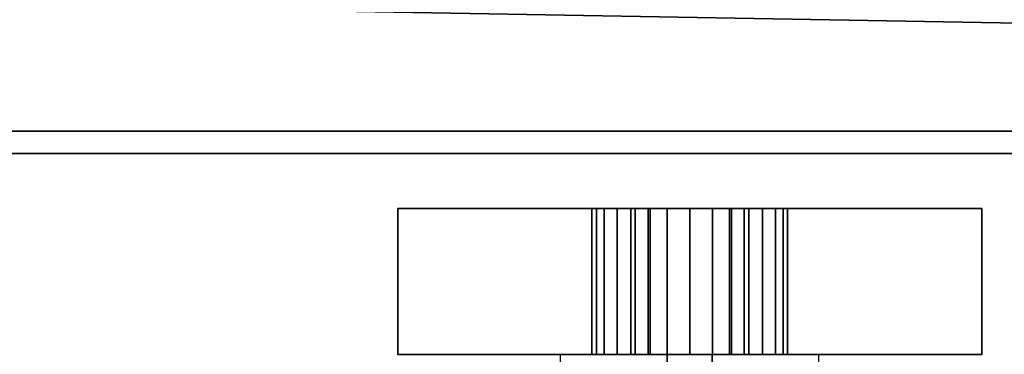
# Model space of a CAD drawing. Header units: millimetres. Extents: x -493 to 6693, y -115 to 145.
# Tile 71 of 256: x -314 to -226, y -57 to -27. Entities that reach past the tile are written whole.
import ezdxf

# ---------------------------------------------------------------- set-up
doc = ezdxf.new("R2010")
doc.units = ezdxf.units.MM
doc.layers.add('151', color=7, linetype='Continuous', true_color=0xffffff)

# ---------------------------------------------------------------- blocks, each defined once
blk = doc.blocks.new('UG_SURFACE_067')
at = {"layer": '151', "color": 252, "linetype": 'Continuous', "lineweight": 35}
for points in [[(322, -37.1), (-322, -37.1), (-322, -26), (-309, -26)], [(322, -39.1, 2030), (322, -26, 2030), (-322, -26, 2030), (-322, -39.1, 2030)], [(322, -37.1), (-309, -26), (309, -26)], [(-322, -39.1, 2), (-322, -37.1), (322, -37.1), (322, -39.1, 2)], [(-322, -39.1, 2), (322, -39.1, 2), (322, -39.1, 2030), (-322, -39.1, 2030)]]:
    blk.add_3dface(points, dxfattribs=at)
blk = doc.blocks.new('UG_SURFACE_074')
at = {"layer": '151', "color": 254, "linetype": 'Continuous', "lineweight": 35}
for points in [[(-254, -44, 948), (-280, -44, 951.5), (-256.009, -44, 987.65), (-254, -44, 987.25)], [(-280, -44, 951.5), (-258.85, -44, 990.491), (-257.712, -44, 988.788)], [(-280, -44, 951.5), (-261.632, -44, 1007.721), (-259.25, -44, 1005), (-259.25, -44, 992.5)], [(-259.25, -44, 992.5), (-258.85, -44, 990.491), (-280, -44, 951.5)], [(-257.712, -44, 988.788), (-256.009, -44, 987.65), (-280, -44, 951.5)], [(-280, -44, 1186.5), (-260.473, -44, 1017.888), (-262.301, -44, 1014.767)], [(-262.301, -44, 1014.767), (-262.711, -44, 1011.173), (-280, -44, 951.5), (-280, -44, 1186.5)], [(-262.711, -44, 1011.173), (-261.632, -44, 1007.721), (-280, -44, 951.5)], [(-280, -44, 1186.5), (-254, -44, 1190), (-254, -44, 1020.75), (-257.539, -44, 1020.002)], [(-257.539, -44, 1020.002), (-260.473, -44, 1017.888), (-280, -44, 1186.5)], [(-254, -44, 948), (-254, -57, 948), (-280, -57, 951.5), (-280, -44, 951.5)], [(-280, -44, 951.5), (-280, -57, 951.5), (-280, -57, 1186.5), (-280, -44, 1186.5)], [(-280, -44, 1186.5), (-280, -57, 1186.5), (-254, -57, 1190), (-254, -44, 1190)], [(-262.711, -44, 1011.173), (-262.711, -57, 1011.173), (-261.632, -57, 1007.721), (-261.632, -44, 1007.721)], [(-262.301, -44, 1014.767), (-262.301, -57, 1014.767), (-262.711, -57, 1011.173), (-262.711, -44, 1011.173)], [(-260.473, -44, 1017.888), (-260.473, -57, 1017.888), (-262.301, -57, 1014.767), (-262.301, -44, 1014.767)], [(-261.632, -44, 1007.721), (-261.632, -57, 1007.721), (-259.25, -57, 1005), (-259.25, -44, 1005)], [(-257.539, -44, 1020.002), (-257.539, -57, 1020.002), (-260.473, -57, 1017.888), (-260.473, -44, 1017.888)], [(-259.25, -44, 1005), (-259.25, -57, 1005), (-259.25, -57, 992.5), (-259.25, -44, 992.5)], [(-259.25, -44, 992.5), (-259.25, -57, 992.5), (-258.85, -57, 990.491), (-258.85, -44, 990.491)], [(-258.85, -44, 990.491), (-258.85, -57, 990.491), (-257.712, -57, 988.788), (-257.712, -44, 988.788)], [(-257.712, -44, 988.788), (-257.712, -57, 988.788), (-256.009, -57, 987.65), (-256.009, -44, 987.65)], [(-254, -44, 1020.75), (-254, -57, 1020.75), (-257.539, -57, 1020.002), (-257.539, -44, 1020.002)], [(-256.009, -44, 987.65), (-256.009, -57, 987.65), (-254, -57, 987.25), (-254, -44, 987.25)], [(-254, -44, 987.25), (-251.991, -44, 987.65), (-228, -44, 951.5), (-254, -44, 948)], [(-250.461, -44, 1020.002), (-254, -44, 1020.75), (-254, -44, 1190), (-228, -44, 1186.5)], [(-250.461, -44, 1020.002), (-250.461, -57, 1020.002), (-254, -57, 1020.75), (-254, -44, 1020.75)], [(-228, -44, 951.5), (-228, -57, 951.5), (-254, -57, 948), (-254, -44, 948)], [(-254, -44, 987.25), (-254, -57, 987.25), (-251.991, -57, 987.65), (-251.991, -44, 987.65)], [(-254, -44, 1190), (-254, -57, 1190), (-228, -57, 1186.5), (-228, -44, 1186.5)], [(-228, -44, 951.5), (-251.991, -44, 987.65), (-250.288, -44, 988.788)], [(-251.991, -44, 987.65), (-251.991, -57, 987.65), (-250.288, -57, 988.788), (-250.288, -44, 988.788)], [(-228, -44, 1186.5), (-247.527, -44, 1017.888), (-250.461, -44, 1020.002)], [(-247.527, -44, 1017.888), (-247.527, -57, 1017.888), (-250.461, -57, 1020.002), (-250.461, -44, 1020.002)], [(-228, -44, 951.5), (-250.288, -44, 988.788), (-249.15, -44, 990.491)], [(-250.288, -44, 988.788), (-250.288, -57, 988.788), (-249.15, -57, 990.491), (-249.15, -44, 990.491)], [(-228, -44, 951.5), (-249.15, -44, 990.491), (-248.75, -44, 992.5)], [(-249.15, -44, 990.491), (-249.15, -57, 990.491), (-248.75, -57, 992.5), (-248.75, -44, 992.5)], [(-248.75, -44, 992.5), (-248.75, -57, 992.5), (-248.75, -57, 1005), (-248.75, -44, 1005)], [(-248.75, -44, 992.5), (-248.75, -44, 1005), (-246.368, -44, 1007.721), (-228, -44, 951.5)], [(-248.75, -44, 1005), (-248.75, -57, 1005), (-246.368, -57, 1007.721), (-246.368, -44, 1007.721)], [(-245.699, -44, 1014.767), (-247.527, -44, 1017.888), (-228, -44, 1186.5)], [(-245.699, -44, 1014.767), (-245.699, -57, 1014.767), (-247.527, -57, 1017.888), (-247.527, -44, 1017.888)], [(-228, -44, 951.5), (-246.368, -44, 1007.721), (-245.289, -44, 1011.173)], [(-246.368, -44, 1007.721), (-246.368, -57, 1007.721), (-245.289, -57, 1011.173), (-245.289, -44, 1011.173)], [(-245.289, -44, 1011.173), (-245.699, -44, 1014.767), (-228, -44, 1186.5), (-228, -44, 951.5)], [(-245.289, -44, 1011.173), (-245.289, -57, 1011.173), (-245.699, -57, 1014.767), (-245.699, -44, 1014.767)], [(-228, -44, 1186.5), (-228, -57, 1186.5), (-228, -57, 951.5), (-228, -44, 951.5)]]:
    blk.add_3dface(points, dxfattribs=at)

msp = doc.modelspace()

# ---------------------------------------------------------------- linework, layer by layer
at = {"layer": '151', "color": 253, "linetype": 'Continuous', "lineweight": -3}
for p, q in [((-322, -37.1), (322, -37.1)), ((322, -39.1, 2030), (-322, -39.1, 2030)), ((322, -39.1, 2), (-322, -39.1, 2)), ((-280, -44, 1186.5), (-280, -57, 1186.5)), ((-280, -44, 1186.5), (-280, -44, 951.5)), ((-280, -44, 951.5), (-280, -57, 951.5)), ((-259.25, -57, 992.5), (-259.25, -44, 992.5)), ((-259.25, -57, 1005), (-259.25, -44, 1005)), ((-259.25, -44, 1005), (-259.25, -44, 992.5)), ((-248.75, -57, 992.5), (-248.75, -44, 992.5)), ((-248.75, -57, 1005), (-248.75, -44, 1005)), ((-248.75, -44, 992.5), (-248.75, -44, 1005)), ((-228, -44, 951.5), (-228, -44, 1186.5)), ((-228, -44, 951.5), (-228, -57, 951.5)), ((-228, -44, 1186.5), (-228, -57, 1186.5)), ((-280, -57, 1186.5), (-280, -57, 951.5)), ((-265.5, -57, 993.5), (-265.5, -57, 1014.5)), ((-265.5, -60, 993.5), (-265.5, -57, 993.5)), ((-265.5, -60, 1014.5), (-265.5, -57, 1014.5)), ((-259.25, -57, 1005), (-259.25, -57, 992.5)), ((-256, -57, 1020.261), (-256, -60, 1020.261)), ((-256, -60, 1003.739), (-256, -57, 1003.739)), ((-256, -57, 1020.261), (-256, -57, 1003.739)), ((-256, -57, 1020.261), (-256, -60, 1020.261)), ((-252, -60, 1003.739), (-252, -57, 1003.739)), ((-252, -57, 1020.261), (-252, -60, 1020.261)), ((-252, -57, 1003.739), (-252, -57, 1020.261)), ((-248.75, -57, 992.5), (-248.75, -57, 1005)), ((-242.5, -57, 1014.5), (-242.5, -57, 993.5)), ((-242.5, -60, 993.5), (-242.5, -57, 993.5)), ((-242.5, -60, 1014.5), (-242.5, -57, 1014.5)), ((-228, -57, 951.5), (-228, -57, 1186.5))]:
    msp.add_line(p, q, dxfattribs=at)
at = {"layer": '151', "color": 253, "linetype": 'Continuous', "lineweight": -3, "extrusion": (0, 1, 0)}
msp.add_circle((254, 1104, -57), 15, dxfattribs=at)
at = {"layer": '151', "color": 253, "linetype": 'Continuous', "lineweight": -3, "extrusion": (0, -1, 0)}
msp.add_circle((-254, 1012, 57), 9, dxfattribs=at)
for centre, radius, start, end in [((-254, 1046.321, 44), 98.321, 254.66639, 285.33361), ((-254, 1091.679, 44), 98.321, 74.66639, 105.33361), ((-254, 1012, 44), 8.75, 306.8699, 233.1301), ((-254, 992.5, 44), 5.25, 180, 0), ((-254, 1091.679, 57), 98.321, 74.66639, 105.33361), ((-254, 1046.321, 57), 98.321, 254.66639, 285.33361), ((-254, 1012, 57), 8.75, 306.8699, 233.1301), ((-254, 992.5, 57), 5.25, 180, 0)]:
    msp.add_arc(centre, radius, start, end, dxfattribs=at)
at = {"layer": '151', "color": 253, "linetype": 'Continuous', "lineweight": -3, "extrusion": (0, 1, 0)}
for centre, radius, start, end in [((254, 1014.5, -57), 11.5, 360, 180), ((254, 993.5, -57), 11.5, 180, 0), ((254, 1012, -57), 8.5, 283.60896, 76.39104), ((254, 1012, -57), 8.5, 103.60896, 256.39104)]:
    msp.add_arc(centre, radius, start, end, dxfattribs=at)

# ---------------------------------------------------------------- block references
at = {"layer": '151', "color": 253, "linetype": 'Continuous', "lineweight": -3}
for name in ['UG_SURFACE_067', 'UG_SURFACE_074']:
    msp.add_blockref(name, (0, 0), dxfattribs=at)

doc.saveas('drawing.dxf')
